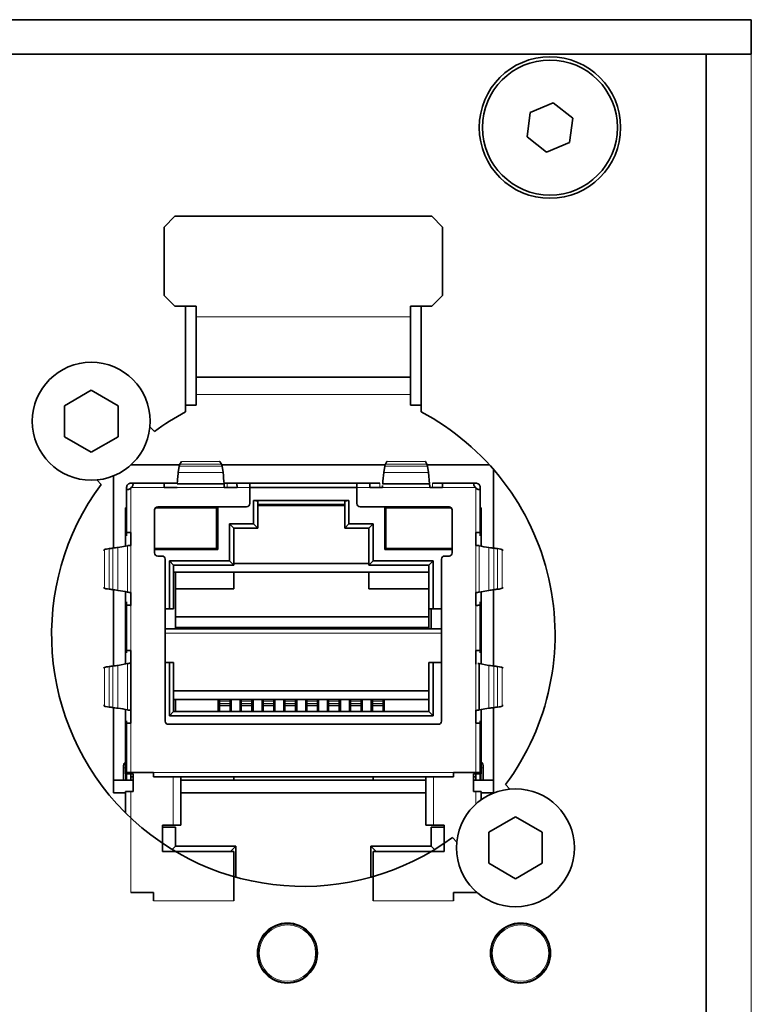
# Model space of a CAD drawing. Header units: millimetres. Extents: x 0 to 1118, y 0 to 864.
# Tile 81 of 91: x 928 to 939, y 285 to 300. Entities that reach past the tile are written whole.
import ezdxf

# ---------------------------------------------------------------- set-up
doc = ezdxf.new("R2010")
doc.units = ezdxf.units.MM

msp = doc.modelspace()

# ---------------------------------------------------------------- linework, layer by layer
at = {"color": 7, "linetype": 'Continuous', "lineweight": 35}
for p, q in [((938.888, 300.26), (846.888, 300.26)), ((938.888, 299.726), (938.888, 300.26)), ((938.888, 299.726), (846.888, 299.726)), ((938.188, 299.726), (938.188, 268.96)), ((935.805, 298.965), (935.449, 298.818)), ((936.11, 298.73), (935.805, 298.965)), ((935.449, 298.818), (935.399, 298.436)), ((936.06, 298.349), (936.11, 298.73)), ((935.399, 298.436), (935.704, 298.202)), ((935.704, 298.202), (936.06, 298.349)), ((929.918, 297.203), (929.752, 297.036)), ((933.918, 297.203), (929.918, 297.203)), ((934.085, 297.036), (933.918, 297.203)), ((929.752, 297.036), (929.752, 295.973)), ((934.085, 295.973), (934.085, 297.036)), ((929.752, 295.973), (929.918, 295.806)), ((933.918, 295.806), (934.085, 295.973)), ((929.918, 295.806), (930.252, 295.806)), ((930.085, 295.806), (930.085, 294.161)), ((930.252, 295.806), (930.252, 295.64)), ((933.585, 295.806), (933.918, 295.806)), ((933.585, 295.64), (933.585, 295.806)), ((933.752, 294.161), (933.752, 295.806)), ((930.252, 294.703), (930.252, 295.64)), ((933.585, 295.64), (933.585, 294.703)), ((930.252, 294.703), (933.585, 294.703)), ((930.252, 294.703), (930.252, 294.433)), ((933.585, 294.433), (933.585, 294.703)), ((928.618, 294.498), (928.202, 294.257)), ((929.035, 294.257), (928.618, 294.498)), ((930.252, 294.433), (930.252, 294.266)), ((933.585, 294.433), (933.585, 294.266)), ((930.252, 294.266), (930.085, 294.266)), ((933.752, 294.266), (933.585, 294.266)), ((928.202, 294.257), (928.202, 293.776)), ((929.035, 293.776), (929.035, 294.257)), ((929.6, 293.857), (929.531, 293.927)), ((928.202, 293.776), (928.618, 293.535)), ((928.618, 293.535), (929.035, 293.776)), ((929.997, 293.35), (930.02, 293.389)), ((930.02, 293.389), (930.024, 293.392)), ((930.616, 293.392), (930.62, 293.389)), ((930.62, 293.389), (930.642, 293.35)), ((933.195, 293.35), (933.217, 293.389)), ((933.217, 293.389), (933.221, 293.392)), ((933.814, 293.392), (933.817, 293.389)), ((933.817, 293.389), (933.84, 293.35)), ((929.992, 293.336), (929.233, 293.336)), ((929.971, 293.219), (929.986, 293.315)), ((933.19, 293.336), (930.647, 293.336)), ((930.653, 293.315), (930.668, 293.219)), ((933.169, 293.219), (933.184, 293.315)), ((934.815, 293.336), (933.845, 293.336)), ((933.851, 293.315), (933.866, 293.219)), ((933.866, 293.219), (933.882, 293.041)), ((934.875, 292.044), (934.875, 293.269)), ((928.704, 293.104), (928.773, 293.034)), ((928.962, 293.167), (928.962, 292.044)), ((929.268, 293.053), (929.235, 293.053)), ((929.268, 293.053), (929.268, 293.046)), ((929.268, 293.053), (929.757, 293.053)), ((929.908, 293.053), (929.757, 293.053)), ((929.953, 293.053), (929.908, 293.053)), ((929.955, 293.041), (930.685, 293.041)), ((930.731, 293.053), (930.684, 293.053)), ((930.882, 293.053), (930.731, 293.053)), ((930.882, 293.053), (931.085, 293.053)), ((931.085, 292.986), (931.085, 293.053)), ((932.752, 293.053), (931.085, 293.053)), ((932.752, 293.053), (932.752, 292.986)), ((932.752, 293.053), (932.955, 293.053)), ((933.106, 293.053), (932.955, 293.053)), ((933.152, 293.041), (933.882, 293.041)), ((934.08, 293.053), (933.929, 293.053)), ((934.08, 293.053), (934.568, 293.053)), ((934.568, 293.046), (934.568, 293.053)), ((934.602, 293.053), (934.568, 293.053)), ((929.168, 292.986), (929.168, 292.953)), ((929.168, 292.282), (929.168, 292.953)), ((929.175, 292.953), (929.168, 292.953)), ((929.235, 292.986), (929.235, 292.975)), ((929.235, 292.986), (929.247, 292.986)), ((929.753, 292.986), (929.953, 292.986)), ((929.753, 292.986), (929.757, 292.986)), ((929.758, 292.986), (929.757, 292.986)), ((930.686, 293.003), (930.686, 292.987)), ((930.686, 292.986), (930.886, 292.986)), ((930.686, 292.986), (930.881, 292.986)), ((930.882, 292.986), (930.881, 292.986)), ((931.085, 292.986), (931.085, 292.736)), ((932.752, 292.986), (931.085, 292.986)), ((932.752, 292.736), (932.752, 292.986)), ((932.951, 292.986), (933.151, 292.986)), ((932.951, 292.986), (932.955, 292.986)), ((932.956, 292.986), (932.951, 292.986)), ((932.956, 292.986), (932.955, 292.986)), ((932.956, 292.986), (933.151, 292.986)), ((933.151, 293.019), (933.151, 293.003)), ((933.884, 293.003), (933.884, 293.019)), ((933.884, 292.987), (933.884, 293.003)), ((933.884, 292.986), (934.084, 292.986)), ((933.884, 292.986), (934.079, 292.986)), ((934.079, 292.986), (934.08, 292.986)), ((934.602, 292.986), (934.59, 292.986)), ((934.602, 292.975), (934.602, 292.986)), ((934.668, 292.953), (934.662, 292.953)), ((934.668, 292.953), (934.668, 292.986)), ((934.668, 292.953), (934.668, 292.282)), ((932.628, 292.786), (931.142, 292.786)), ((931.142, 292.786), (931.142, 292.42)), ((931.142, 292.786), (931.208, 292.773)), ((931.208, 292.353), (931.208, 292.773)), ((932.628, 292.786), (932.562, 292.773)), ((932.562, 292.773), (932.562, 292.353)), ((932.628, 292.42), (932.628, 292.786)), ((929.152, 292.67), (929.152, 292.075)), ((929.152, 292.67), (929.168, 292.67)), ((929.602, 292.636), (929.602, 291.97)), ((930.568, 292.67), (929.615, 292.67)), ((931.035, 292.686), (929.652, 292.686)), ((930.568, 292.036), (930.568, 292.67)), ((930.585, 292.02), (930.585, 292.686)), ((931.208, 292.72), (932.562, 292.72)), ((934.185, 292.686), (932.802, 292.686)), ((933.185, 292.686), (933.185, 292.02)), ((934.222, 292.67), (933.202, 292.67)), ((933.202, 292.67), (933.202, 292.036)), ((934.235, 291.97), (934.235, 292.636)), ((934.668, 292.67), (934.685, 292.67)), ((934.685, 292.67), (934.685, 292.074)), ((929.168, 292.282), (929.168, 292.234)), ((929.235, 292.086), (929.235, 292.286)), ((929.235, 292.282), (929.235, 292.281)), ((929.235, 292.281), (929.235, 292.086)), ((931.142, 292.42), (930.768, 292.42)), ((930.768, 292.42), (930.768, 291.843)), ((930.835, 292.353), (930.768, 292.42)), ((930.835, 291.776), (930.835, 292.353)), ((930.835, 292.353), (931.208, 292.353)), ((931.142, 292.42), (931.208, 292.353)), ((932.628, 292.42), (932.562, 292.353)), ((932.562, 292.353), (932.935, 292.353)), ((933.002, 292.42), (932.628, 292.42)), ((933.002, 292.42), (932.935, 292.353)), ((932.935, 292.353), (932.935, 291.776)), ((933.002, 291.843), (933.002, 292.42)), ((934.602, 292.286), (934.602, 292.086)), ((934.602, 292.282), (934.602, 292.281)), ((934.602, 292.086), (934.602, 292.281)), ((934.668, 292.234), (934.668, 292.282)), ((929.034, 292.053), (929.181, 292.08)), ((929.235, 292.086), (929.235, 292.084)), ((929.602, 292.036), (930.568, 292.036)), ((930.585, 292.02), (929.602, 292.02)), ((933.185, 292.02), (934.235, 292.02)), ((933.202, 292.036), (934.235, 292.036)), ((934.606, 292.086), (934.605, 292.086)), ((929.652, 291.92), (929.718, 291.92)), ((929.768, 291.87), (929.768, 289.353)), ((930.768, 291.843), (929.833, 291.843)), ((929.833, 291.843), (929.833, 291.1)), ((929.9, 291.776), (929.833, 291.843)), ((930.768, 291.843), (930.835, 291.776)), ((933.002, 291.843), (932.935, 291.776)), ((933.937, 291.843), (933.002, 291.843)), ((933.937, 291.843), (933.87, 291.776)), ((933.937, 291.1), (933.937, 291.843)), ((934.068, 289.353), (934.068, 291.87)), ((934.118, 291.92), (934.185, 291.92)), ((929.9, 291.1), (929.9, 291.776)), ((929.9, 291.776), (930.835, 291.776)), ((929.9, 291.67), (933.87, 291.67)), ((929.928, 290.79), (929.928, 291.67)), ((930.835, 291.803), (932.935, 291.803)), ((930.835, 291.41), (930.835, 291.67)), ((933.87, 291.776), (932.935, 291.776)), ((932.935, 291.67), (932.935, 291.41)), ((933.87, 291.776), (933.87, 291.1)), ((928.962, 291.396), (928.962, 290.21)), ((929.152, 291.366), (929.152, 290.69)), ((930.835, 291.41), (929.928, 291.41)), ((933.87, 291.41), (932.935, 291.41)), ((934.803, 291.386), (934.656, 291.359)), ((934.685, 291.365), (934.685, 290.69)), ((934.875, 290.21), (934.875, 291.396)), ((929.168, 291.206), (929.168, 291.157)), ((929.231, 291.353), (929.231, 291.353)), ((929.235, 291.355), (929.235, 291.353)), ((929.235, 291.153), (929.235, 291.353)), ((929.235, 291.353), (929.235, 291.158)), ((934.602, 291.353), (934.602, 291.355)), ((934.602, 291.353), (934.602, 291.153)), ((934.602, 291.158), (934.602, 291.353)), ((934.606, 291.353), (934.606, 291.353)), ((934.668, 291.157), (934.668, 291.206)), ((929.168, 290.449), (929.168, 291.157)), ((929.235, 291.158), (929.235, 291.157)), ((929.833, 291.1), (929.768, 291.1)), ((929.833, 291.1), (929.9, 291.1)), ((933.87, 291.1), (933.937, 291.1)), ((933.87, 291.1), (933.87, 290.976)), ((933.908, 291.1), (933.908, 290.79)), ((934.068, 291.1), (933.937, 291.1)), ((934.602, 291.158), (934.602, 291.157)), ((934.668, 291.157), (934.668, 290.449)), ((933.87, 290.976), (929.928, 290.976)), ((933.87, 290.81), (933.87, 290.976)), ((929.768, 290.79), (934.068, 290.79)), ((933.87, 290.81), (929.928, 290.81)), ((933.87, 290.81), (933.87, 290.79)), ((929.152, 290.69), (929.152, 290.242)), ((929.152, 290.69), (929.168, 290.69)), ((934.668, 290.69), (934.685, 290.69)), ((934.685, 290.69), (934.685, 290.242)), ((929.168, 290.449), (929.168, 290.417)), ((929.235, 290.253), (929.235, 290.453)), ((929.235, 290.449), (929.235, 290.448)), ((929.235, 290.448), (929.235, 289.325)), ((934.602, 290.453), (934.602, 290.253)), ((934.602, 290.449), (934.602, 290.448)), ((934.602, 290.24), (934.602, 290.448)), ((934.668, 290.417), (934.668, 290.449)), ((929.034, 290.22), (929.181, 290.247)), ((929.235, 290.253), (929.235, 290.251)), ((929.768, 290.266), (929.833, 290.266)), ((929.833, 290.266), (929.833, 289.433)), ((929.9, 290.266), (929.833, 290.266)), ((929.9, 289.5), (929.9, 290.266)), ((933.87, 290.266), (933.87, 289.5)), ((933.937, 290.266), (933.87, 290.266)), ((933.937, 289.433), (933.937, 290.266)), ((933.937, 290.266), (934.068, 290.266)), ((934.656, 290.247), (934.656, 289.526)), ((934.656, 290.247), (934.803, 290.22)), ((929.9, 289.823), (933.87, 289.823)), ((929.9, 289.69), (933.87, 289.69)), ((929.928, 289.5), (929.928, 289.69)), ((930.595, 289.69), (930.595, 289.5)), ((930.612, 289.69), (930.612, 289.662)), ((930.778, 289.69), (930.778, 289.662)), ((930.795, 289.5), (930.795, 289.69)), ((930.935, 289.69), (930.935, 289.5)), ((930.952, 289.69), (930.952, 289.662)), ((931.118, 289.69), (931.118, 289.662)), ((931.135, 289.5), (931.135, 289.69)), ((931.275, 289.69), (931.275, 289.5)), ((931.292, 289.69), (931.292, 289.662)), ((931.458, 289.69), (931.458, 289.662)), ((931.475, 289.5), (931.475, 289.69)), ((931.615, 289.5), (931.615, 289.69)), ((931.632, 289.69), (931.632, 289.662)), ((931.798, 289.69), (931.798, 289.662)), ((931.815, 289.69), (931.815, 289.5)), ((931.955, 289.69), (931.955, 289.5)), ((931.972, 289.69), (931.972, 289.662)), ((932.138, 289.69), (932.138, 289.662)), ((932.155, 289.5), (932.155, 289.69)), ((932.295, 289.69), (932.295, 289.5)), ((932.312, 289.69), (932.312, 289.662)), ((932.478, 289.69), (932.478, 289.662)), ((932.495, 289.5), (932.495, 289.69)), ((932.635, 289.69), (932.635, 289.5)), ((932.652, 289.69), (932.652, 289.662)), ((932.818, 289.69), (932.818, 289.662)), ((932.835, 289.5), (932.835, 289.69)), ((932.975, 289.5), (932.975, 289.69)), ((932.992, 289.69), (932.992, 289.662)), ((933.158, 289.69), (933.158, 289.662)), ((933.175, 289.69), (933.175, 289.5)), ((928.962, 289.563), (928.962, 288.236)), ((929.152, 289.533), (929.152, 288.533)), ((929.231, 289.52), (929.231, 289.52)), ((929.235, 289.522), (929.235, 289.52)), ((929.235, 289.32), (929.235, 289.52)), ((930.612, 289.662), (930.612, 289.626)), ((930.612, 289.626), (930.612, 289.595)), ((930.612, 289.595), (930.778, 289.595)), ((930.612, 289.595), (930.612, 289.5)), ((930.778, 289.626), (930.778, 289.662)), ((930.778, 289.595), (930.778, 289.626)), ((930.778, 289.5), (930.778, 289.595)), ((930.952, 289.662), (930.952, 289.626)), ((930.952, 289.626), (930.952, 289.595)), ((930.952, 289.595), (931.118, 289.595)), ((930.952, 289.595), (930.952, 289.5)), ((931.118, 289.626), (931.118, 289.662)), ((931.118, 289.595), (931.118, 289.626)), ((931.118, 289.5), (931.118, 289.595)), ((931.292, 289.662), (931.292, 289.626)), ((931.292, 289.626), (931.292, 289.595)), ((931.292, 289.595), (931.458, 289.595)), ((931.292, 289.595), (931.292, 289.5)), ((931.458, 289.626), (931.458, 289.662)), ((931.458, 289.595), (931.458, 289.626)), ((931.458, 289.5), (931.458, 289.595)), ((931.632, 289.662), (931.632, 289.626)), ((931.632, 289.626), (931.632, 289.595)), ((931.632, 289.595), (931.798, 289.595)), ((931.632, 289.595), (931.632, 289.5)), ((931.798, 289.626), (931.798, 289.662)), ((931.798, 289.595), (931.798, 289.626)), ((931.798, 289.5), (931.798, 289.595)), ((931.972, 289.662), (931.972, 289.626)), ((931.972, 289.626), (931.972, 289.595)), ((931.972, 289.595), (932.138, 289.595)), ((931.972, 289.595), (931.972, 289.5)), ((932.138, 289.626), (932.138, 289.662)), ((932.138, 289.595), (932.138, 289.626)), ((932.138, 289.5), (932.138, 289.595)), ((932.312, 289.662), (932.312, 289.626)), ((932.312, 289.626), (932.312, 289.595)), ((932.312, 289.595), (932.478, 289.595)), ((932.312, 289.595), (932.312, 289.5)), ((932.478, 289.626), (932.478, 289.662)), ((932.478, 289.595), (932.478, 289.626)), ((932.478, 289.5), (932.478, 289.595)), ((932.652, 289.662), (932.652, 289.626)), ((932.652, 289.626), (932.652, 289.595)), ((932.652, 289.595), (932.818, 289.595)), ((932.652, 289.595), (932.652, 289.5)), ((932.818, 289.626), (932.818, 289.662)), ((932.818, 289.595), (932.818, 289.626)), ((932.818, 289.5), (932.818, 289.595)), ((932.992, 289.662), (932.992, 289.626)), ((932.992, 289.626), (932.992, 289.595)), ((932.992, 289.595), (933.158, 289.595)), ((932.992, 289.595), (932.992, 289.5)), ((933.158, 289.626), (933.158, 289.662)), ((933.158, 289.595), (933.158, 289.626)), ((933.158, 289.5), (933.158, 289.595)), ((934.602, 289.52), (934.602, 289.522)), ((934.602, 289.52), (934.602, 289.32)), ((934.602, 289.325), (934.602, 289.52)), ((934.606, 289.52), (934.606, 289.52)), ((934.803, 289.553), (934.656, 289.526)), ((934.685, 289.531), (934.685, 288.533)), ((934.875, 288.236), (934.875, 289.563)), ((929.833, 289.433), (929.9, 289.5)), ((929.833, 289.433), (933.937, 289.433)), ((933.87, 289.5), (929.9, 289.5)), ((933.937, 289.433), (933.87, 289.5)), ((929.168, 289.356), (929.168, 289.324)), ((929.168, 288.553), (929.168, 289.324)), ((929.235, 289.324), (929.235, 289.325)), ((929.818, 289.303), (934.018, 289.303)), ((934.602, 289.325), (934.602, 289.324)), ((934.668, 289.324), (934.668, 289.356)), ((934.668, 289.324), (934.668, 288.553)), ((929.118, 288.644), (929.118, 288.626)), ((929.118, 288.436), (929.118, 288.626)), ((934.718, 288.626), (934.718, 288.644)), ((934.718, 288.626), (934.718, 288.436)), ((929.152, 288.533), (929.235, 288.533)), ((929.168, 288.553), (929.235, 288.553)), ((929.168, 288.533), (929.168, 288.436)), ((929.585, 288.553), (929.235, 288.553)), ((929.235, 288.533), (929.268, 288.533)), ((929.235, 288.436), (929.235, 288.533)), ((929.268, 288.486), (929.235, 288.486)), ((929.268, 288.256), (929.268, 288.533)), ((929.585, 288.553), (929.585, 288.486)), ((934.252, 288.486), (929.585, 288.486)), ((930.012, 287.736), (930.012, 288.486)), ((930.835, 288.486), (930.835, 288.436)), ((933.002, 288.486), (933.002, 288.436)), ((933.825, 288.486), (933.825, 287.736)), ((934.602, 288.553), (934.252, 288.553)), ((934.252, 288.486), (934.252, 288.553)), ((934.568, 288.533), (934.602, 288.533)), ((934.568, 288.256), (934.568, 288.533)), ((934.602, 288.486), (934.568, 288.486)), ((934.602, 288.553), (934.668, 288.553)), ((934.602, 288.533), (934.685, 288.533)), ((934.602, 288.533), (934.602, 288.436)), ((934.668, 288.436), (934.668, 288.533)), ((928.962, 288.436), (929.268, 288.436)), ((930.012, 288.436), (930.835, 288.436)), ((930.835, 288.436), (933.002, 288.436)), ((933.002, 288.436), (933.825, 288.436)), ((934.568, 288.436), (934.875, 288.436)), ((935.133, 288.296), (935.064, 288.366)), ((928.962, 288.236), (929.152, 288.236)), ((929.152, 288.256), (929.235, 288.256)), ((929.152, 288.256), (929.152, 287.927)), ((929.235, 288.256), (929.268, 288.256)), ((930.012, 288.236), (933.825, 288.236)), ((934.568, 288.256), (934.602, 288.256)), ((934.602, 288.256), (934.685, 288.256)), ((934.685, 288.256), (934.685, 288.129)), ((934.685, 288.236), (934.875, 288.236)), ((935.218, 287.864), (934.802, 287.624)), ((935.635, 287.624), (935.218, 287.864)), ((929.895, 287.736), (929.728, 287.736)), ((929.728, 287.323), (929.728, 287.736)), ((929.728, 287.703), (929.928, 287.703)), ((930.012, 287.736), (929.895, 287.736)), ((929.928, 287.406), (929.928, 287.703)), ((933.942, 287.736), (933.825, 287.736)), ((933.908, 287.703), (934.108, 287.703)), ((933.908, 287.703), (933.908, 287.406)), ((934.108, 287.736), (933.942, 287.736)), ((934.108, 287.736), (934.108, 287.323)), ((934.237, 287.543), (934.306, 287.473)), ((934.802, 287.624), (934.802, 287.143)), ((935.635, 287.143), (935.635, 287.624)), ((929.878, 287.356), (929.928, 287.406)), ((930.868, 287.406), (929.928, 287.406)), ((930.785, 287.323), (930.868, 287.406)), ((930.868, 287.406), (930.868, 286.927)), ((933.052, 287.323), (932.968, 287.406)), ((932.968, 286.927), (932.968, 287.406)), ((933.908, 287.406), (932.968, 287.406)), ((933.908, 287.406), (933.959, 287.356)), ((930.835, 287.323), (929.728, 287.323)), ((930.835, 286.556), (930.835, 287.323)), ((933.002, 286.556), (933.002, 287.323)), ((934.108, 287.323), (933.002, 287.323)), ((934.802, 287.143), (935.218, 286.902)), ((935.218, 286.902), (935.635, 287.143)), ((929.585, 286.69), (929.235, 286.69)), ((929.585, 286.69), (929.585, 286.556)), ((934.602, 286.69), (934.252, 286.69)), ((934.252, 286.69), (934.252, 286.556)), ((934.602, 286.69), (934.619, 286.69))]:
    msp.add_line(p, q, dxfattribs=at)
at = {"color": 7, "linetype": 'Continuous', "lineweight": 18}
for p, q in [((938.888, 299.726), (938.888, 268.96)), ((933.585, 295.64), (930.252, 295.64)), ((930.252, 294.433), (933.585, 294.433)), ((930.642, 293.35), (929.997, 293.35)), ((930.02, 293.389), (930.62, 293.389)), ((933.84, 293.35), (933.195, 293.35)), ((933.217, 293.389), (933.817, 293.389)), ((930.668, 293.219), (929.971, 293.219)), ((929.986, 293.315), (930.653, 293.315)), ((933.866, 293.219), (933.169, 293.219)), ((933.184, 293.315), (933.851, 293.315)), ((930.731, 293.053), (930.731, 292.986)), ((933.106, 292.986), (933.106, 293.053)), ((933.929, 293.053), (933.929, 292.986)), ((929.235, 292.975), (929.235, 292.286)), ((929.753, 292.986), (929.247, 292.986)), ((930.686, 292.986), (929.953, 292.986)), ((931.085, 292.986), (930.886, 292.986)), ((932.951, 292.986), (932.752, 292.986)), ((933.884, 292.986), (933.151, 292.986)), ((934.59, 292.986), (934.084, 292.986)), ((934.602, 292.286), (934.602, 292.975)), ((931.208, 292.703), (932.562, 292.703)), ((928.826, 291.42), (928.826, 292.02)), ((928.896, 292.035), (928.896, 291.405)), ((928.955, 291.397), (928.955, 292.043)), ((929.034, 292.053), (929.034, 291.386)), ((929.181, 291.359), (929.181, 292.08)), ((929.235, 292.086), (929.235, 291.353)), ((934.602, 291.353), (934.602, 292.086)), ((934.656, 292.08), (934.656, 291.359)), ((934.803, 291.386), (934.803, 292.053)), ((934.882, 292.043), (934.882, 291.397)), ((934.941, 291.405), (934.941, 292.035)), ((935.011, 292.02), (935.011, 291.42)), ((929.235, 291.153), (929.235, 290.453)), ((934.602, 290.453), (934.602, 291.153)), ((929.768, 290.723), (934.068, 290.723)), ((928.826, 289.586), (928.826, 290.186)), ((928.896, 290.202), (928.896, 289.571)), ((928.955, 289.563), (928.955, 290.21)), ((929.034, 290.22), (929.034, 289.553)), ((929.181, 289.526), (929.181, 290.247)), ((929.235, 290.253), (929.235, 289.52)), ((934.602, 289.52), (934.602, 290.253)), ((934.803, 289.553), (934.803, 290.22)), ((934.882, 290.21), (934.882, 289.563)), ((934.941, 289.571), (934.941, 290.202)), ((935.011, 290.186), (935.011, 289.586)), ((930.612, 289.662), (930.778, 289.662)), ((930.778, 289.626), (930.612, 289.626)), ((930.952, 289.662), (931.118, 289.662)), ((931.118, 289.626), (930.952, 289.626)), ((931.292, 289.662), (931.458, 289.662)), ((931.458, 289.626), (931.292, 289.626)), ((931.632, 289.662), (931.798, 289.662)), ((931.798, 289.626), (931.632, 289.626)), ((931.972, 289.662), (932.138, 289.662)), ((932.138, 289.626), (931.972, 289.626)), ((932.312, 289.662), (932.478, 289.662)), ((932.478, 289.626), (932.312, 289.626)), ((932.652, 289.662), (932.818, 289.662)), ((932.818, 289.626), (932.652, 289.626)), ((932.992, 289.662), (933.158, 289.662)), ((933.158, 289.626), (932.992, 289.626)), ((929.235, 289.32), (929.235, 288.553)), ((934.602, 288.553), (934.602, 289.32)), ((929.152, 288.626), (929.152, 288.436)), ((934.685, 288.436), (934.685, 288.626)), ((929.235, 288.553), (929.235, 288.533)), ((929.585, 288.553), (934.252, 288.553)), ((929.895, 288.486), (929.895, 287.736)), ((933.942, 288.486), (933.942, 287.736)), ((934.602, 288.553), (934.602, 288.533)), ((929.235, 288.256), (929.235, 286.69)), ((934.602, 288.256), (934.602, 288.061)), ((934.602, 286.705), (934.602, 286.69)), ((929.585, 286.556), (930.835, 286.556)), ((933.002, 286.556), (934.252, 286.556)), ((931.463, 286.158), (931.458, 286.162)), ((931.488, 286.176), (931.488, 286.176)), ((935.09, 286.158), (935.086, 286.162)), ((935.116, 286.176), (935.116, 286.176)), ((931.388, 286.118), (931.388, 286.118)), ((931.415, 286.137), (931.417, 286.131)), ((935.016, 286.118), (935.016, 286.118)), ((935.043, 286.137), (935.045, 286.131)), ((932.136, 285.771), (932.13, 285.773)), ((932.13, 285.72), (932.136, 285.721)), ((932.133, 285.804), (932.133, 285.804)), ((935.763, 285.771), (935.758, 285.773)), ((935.758, 285.72), (935.763, 285.721)), ((935.76, 285.804), (935.761, 285.804)), ((932.133, 285.688), (932.133, 285.688)), ((935.76, 285.688), (935.761, 285.688)), ((931.388, 285.374), (931.388, 285.374)), ((931.417, 285.361), (931.415, 285.355)), ((931.458, 285.33), (931.463, 285.335)), ((931.488, 285.316), (931.488, 285.316)), ((935.016, 285.374), (935.016, 285.374)), ((935.045, 285.361), (935.043, 285.355)), ((935.086, 285.33), (935.09, 285.335)), ((935.116, 285.316), (935.116, 285.316))]:
    msp.add_line(p, q, dxfattribs=at)
at = {"color": 7, "linetype": 'Continuous', "lineweight": 35, "flags": 128}
for points in [[(928.811, 292.01), (928.815, 292.013), (928.826, 292.02)], [(935.011, 292.02), (935.022, 292.013), (935.026, 292.01)], [(928.826, 291.42), (928.815, 291.427), (928.811, 291.43)], [(935.026, 291.43), (935.022, 291.427), (935.011, 291.42)], [(928.811, 290.176), (928.815, 290.179), (928.826, 290.186)], [(935.011, 290.186), (935.022, 290.179), (935.026, 290.176)], [(928.826, 289.586), (928.815, 289.594), (928.811, 289.597)], [(935.026, 289.597), (935.022, 289.594), (935.011, 289.586)]]:
    msp.add_lwpolyline(points, dxfattribs=at)
at = {"color": 7, "linetype": 'Continuous', "lineweight": 18, "flags": 128}
for points in [[(929.152, 288.626), (929.144, 288.626), (929.138, 288.626), (929.132, 288.626), (929.127, 288.626), (929.123, 288.626), (929.121, 288.626), (929.119, 288.626), (929.118, 288.626)], [(934.718, 288.626), (934.718, 288.626), (934.716, 288.626), (934.714, 288.626), (934.71, 288.626), (934.705, 288.626), (934.699, 288.626), (934.693, 288.626), (934.685, 288.626)], [(931.488, 286.176), (931.486, 286.175), (931.486, 286.175)], [(935.116, 286.176), (935.114, 286.175), (935.113, 286.175)], [(931.391, 286.12), (931.39, 286.12), (931.388, 286.118)], [(935.018, 286.12), (935.018, 286.12), (935.016, 286.118)], [(932.133, 285.804), (932.133, 285.802), (932.133, 285.801)], [(935.76, 285.804), (935.761, 285.802), (935.761, 285.801)], [(932.133, 285.688), (932.133, 285.691), (932.133, 285.691)], [(935.76, 285.688), (935.761, 285.691), (935.761, 285.691)], [(931.391, 285.372), (931.39, 285.373), (931.388, 285.374)], [(931.486, 285.317), (931.486, 285.317), (931.488, 285.316)], [(935.018, 285.372), (935.018, 285.373), (935.016, 285.374)], [(935.113, 285.317), (935.114, 285.317), (935.116, 285.316)]]:
    msp.add_lwpolyline(points, dxfattribs=at)
at = {"color": 7, "linetype": 'Continuous', "lineweight": 35}
for centre, radius in [((935.755, 298.583), 1.1), ((935.755, 298.583), 1.05), ((928.618, 294.016), 0.917), ((935.218, 287.383), 0.917), ((931.67, 285.746), 0.467), ((935.297, 285.746), 0.467)]:
    msp.add_circle(centre, radius, dxfattribs=at)
at = {"color": 7, "linetype": 'Continuous', "lineweight": 18}
for centre, radius in [((931.67, 285.746), 0.455), ((931.67, 285.746), 0.439), ((935.297, 285.746), 0.455), ((935.297, 285.746), 0.439)]:
    msp.add_circle(centre, radius, dxfattribs=at)
at = {"color": 7, "linetype": 'Continuous', "lineweight": 35}
for centre, radius, start, end in [((931.918, 290.7), 3.917, 117.9101, 126.2904), ((931.918, 290.7), 3.917, 323.421, 62.0899), ((930.391, 293.21), 0.419, 160.4688, 165.4219), ((930.248, 293.21), 0.419, 14.5781, 19.5312), ((933.589, 293.21), 0.419, 160.4688, 165.4219), ((933.446, 293.21), 0.419, 14.5781, 19.5312), ((925.713, 292.672), 4.986, 4.2414, 6.2962), ((938.126, 292.672), 4.987, 173.704, 175.7583), ((931.918, 290.7), 3.917, 143.421, 306.2904), ((929.175, 293.046), 0.0933, 310.0042, 319.9783), ((934.662, 293.046), 0.0933, 220.0227, 229.9965), ((931.035, 292.736), 0.05, 270, 0), ((932.802, 292.736), 0.05, 180, 270), ((929.652, 292.636), 0.05, 90, 180), ((934.185, 292.636), 0.05, 0, 90), ((928.497, 295.299), 3.288, 276.9739, 278.0168), ((929.652, 291.97), 0.05, 180, 270), ((934.185, 291.97), 0.05, 270, 0), ((934.985, 293.455), 1.413, 256.5086, 262.5933), ((935.34, 295.299), 3.288, 261.9832, 263.0261), ((929.718, 291.87), 0.05, 0, 90), ((934.118, 291.87), 0.05, 90, 180), ((928.497, 288.141), 3.288, 81.9832, 83.0261), ((928.852, 289.985), 1.413, 76.5087, 82.5933), ((935.34, 288.141), 3.288, 96.9739, 98.0168), ((928.497, 293.465), 3.288, 276.9739, 278.0168), ((935.34, 293.465), 3.288, 261.9832, 263.0261), ((928.497, 286.308), 3.288, 81.9832, 83.0261), ((928.852, 288.152), 1.413, 76.5087, 82.5933), ((935.34, 286.308), 3.288, 96.9739, 98.0168), ((929.818, 289.353), 0.05, 180, 270), ((934.018, 289.353), 0.05, 270, 0), ((934.618, 288.644), 0.1, 359.9996, 48.1883), ((931.67, 285.746), 0.466, 247.117, 352.883), ((935.297, 285.746), 0.466, 247.117, 352.883)]:
    msp.add_arc(centre, radius, start, end, dxfattribs=at)
at = {"color": 7, "linetype": 'Continuous', "lineweight": 18}
for centre, radius, start, end in [((931.459, 286.156), 0.00381, 349.1482, 27.9054), ((931.48, 286.183), 0.0167, 237.9445, 293.448), ((931.67, 285.746), 0.466, 7.117, 112.883), ((935.087, 286.156), 0.00381, 349.1482, 27.9054), ((935.108, 286.183), 0.0167, 237.9451, 293.448), ((935.297, 285.746), 0.466, 7.117, 112.883), ((931.67, 285.746), 0.466, 127.117, 232.883), ((930.848, 284.623), 1.59, 69.8274, 70.135), ((931.386, 286.129), 0.0167, 306.5519, 2.0551), ((931.42, 286.133), 0.00381, 212.0946, 250.8518), ((935.297, 285.746), 0.466, 127.117, 232.883), ((934.476, 284.623), 1.59, 69.8274, 70.135), ((935.014, 286.129), 0.0167, 306.5519, 2.0514), ((935.048, 286.133), 0.00381, 212.0946, 250.8518), ((931.108, 287.02), 1.59, 309.8274, 310.135), ((932.143, 285.8), 0.0167, 186.552, 242.055), ((932.143, 285.692), 0.0167, 117.9451, 173.448), ((932.13, 285.769), 0.00381, 92.0946, 130.8518), ((932.13, 285.724), 0.00381, 229.1482, 267.9054), ((934.735, 287.02), 1.59, 309.8274, 310.135), ((935.77, 285.8), 0.0167, 186.552, 242.0549), ((935.77, 285.692), 0.0167, 117.9451, 173.448), ((935.758, 285.769), 0.00381, 92.0946, 130.8518), ((935.758, 285.724), 0.00381, 229.1482, 267.9054), ((930.846, 286.876), 1.596, 289.8656, 290.172), ((931.386, 285.364), 0.0167, 357.9441, 53.4481), ((931.42, 285.359), 0.00381, 109.1482, 147.9054), ((931.459, 285.336), 0.00381, 332.0946, 10.8518), ((931.48, 285.31), 0.0167, 66.5519, 122.0556), ((934.474, 286.876), 1.596, 289.8656, 290.172), ((935.014, 285.364), 0.0167, 357.946, 53.4481), ((935.048, 285.359), 0.00381, 109.1482, 147.9054), ((935.087, 285.336), 0.00381, 332.0946, 10.8518), ((935.108, 285.31), 0.0167, 66.5519, 122.0531)]:
    msp.add_arc(centre, radius, start, end, dxfattribs=at)
for centre, major_axis, start_param, end_param in [((931.67, 285.745), (-0.231, 0.4), 6.225992, 6.340379), ((935.298, 285.745), (-0.231, 0.4), 6.225992, 6.340379), ((931.669, 285.746), (0.462, 0), 6.225992, 6.340379), ((935.297, 285.746), (0.462, 0), 6.225992, 6.340379), ((931.67, 285.747), (0.231, 0.4), 3.084399, 3.198786), ((935.298, 285.747), (0.231, 0.4), 3.084399, 3.198786)]:
    msp.add_ellipse(centre, major_axis=major_axis, ratio=0.999578, start_param=start_param, end_param=end_param, dxfattribs=at)
at = {"color": 7, "linetype": 'Continuous', "lineweight": 35}
for points, knots in [([(929.971, 293.219), (929.967, 293.186), (929.961, 293.126), (929.957, 293.067), (929.955, 293.041)], [0, 0, 0, 0, 0.56, 1, 1, 1, 1]), ([(929.235, 293.053), (929.23, 293.053), (929.221, 293.052), (929.208, 293.048), (929.196, 293.041), (929.182, 293.029), (929.171, 293.01), (929.169, 292.995), (929.168, 292.986)], [0, 0, 0, 0, 0.110445, 0.221594, 0.342024, 0.478577, 0.726801, 1, 1, 1, 1]), ([(929.247, 292.986), (929.251, 292.992), (929.259, 293.003), (929.266, 293.021), (929.268, 293.037), (929.268, 293.043), (929.268, 293.046)], [0, 0, 0, 0, 0.268526, 0.514158, 0.755884, 1, 1, 1, 1]), ([(929.757, 293.053), (929.756, 293.052), (929.755, 293.05), (929.754, 293.035), (929.753, 293.016), (929.753, 293), (929.753, 292.991), (929.753, 292.986)], [0, 0, 0, 0, 0.2501038, 0.4999277, 0.7494942, 0.8733752, 1, 1, 1, 1]), ([(930.886, 292.986), (930.886, 292.995), (930.886, 293.013), (930.885, 293.035), (930.884, 293.047), (930.883, 293.052), (930.882, 293.053), (930.882, 293.053)], [0, 0, 0, 0, 0.249242, 0.498783, 0.748583, 0.872915, 1, 1, 1, 1]), ([(932.955, 293.053), (932.954, 293.052), (932.953, 293.05), (932.952, 293.035), (932.951, 293.016), (932.951, 293), (932.951, 292.991), (932.951, 292.986)], [0, 0, 0, 0, 0.250097, 0.499914, 0.749473, 0.873365, 1, 1, 1, 1]), ([(934.084, 292.986), (934.084, 292.995), (934.084, 293.013), (934.083, 293.035), (934.082, 293.047), (934.081, 293.052), (934.08, 293.053), (934.08, 293.053)], [0, 0, 0, 0, 0.249219, 0.498768, 0.748575, 0.872911, 1, 1, 1, 1]), ([(934.568, 293.046), (934.569, 293.043), (934.569, 293.036), (934.572, 293.021), (934.578, 293.003), (934.586, 292.992), (934.59, 292.986)], [0, 0, 0, 0, 0.249293, 0.496539, 0.736906, 1, 1, 1, 1]), ([(934.668, 292.986), (934.668, 292.995), (934.666, 293.01), (934.655, 293.029), (934.641, 293.041), (934.629, 293.048), (934.616, 293.052), (934.607, 293.053), (934.602, 293.053)], [0, 0, 0, 0, 0.271649, 0.521176, 0.657151, 0.777326, 0.888713, 1, 1, 1, 1]), ([(929.175, 292.953), (929.179, 292.953), (929.185, 292.953), (929.201, 292.956), (929.219, 292.963), (929.23, 292.971), (929.235, 292.975)], [0, 0, 0, 0, 0.249335, 0.496591, 0.736952, 1, 1, 1, 1]), ([(933.151, 293.019), (933.151, 293.016), (933.151, 293.012), (933.151, 293.005), (933.151, 292.997), (933.151, 292.991), (933.151, 292.986)], [0, 0, 0, 0, 0.237493, 0.474987, 0.593529, 1, 1, 1, 1]), ([(933.151, 293.003), (933.151, 293.003), (933.151, 293.002), (933.151, 293.002), (933.151, 293.002), (933.151, 293.002), (933.151, 292.999), (933.151, 292.997), (933.151, 292.993), (933.151, 292.991), (933.151, 292.99), (933.151, 292.989), (933.151, 292.988), (933.151, 292.987), (933.151, 292.987), (933.151, 292.987), (933.151, 292.987), (933.151, 292.987), (933.151, 292.987), (933.151, 292.987), (933.151, 292.987), (933.151, 292.987), (933.151, 292.987), (933.151, 292.987), (933.151, 292.987), (933.151, 292.987), (933.151, 292.987), (933.151, 292.987), (933.151, 292.987), (933.151, 292.987), (933.151, 292.987), (933.151, 292.987), (933.151, 292.987), (933.151, 292.987), (933.151, 292.987), (933.151, 292.987), (933.151, 292.987), (933.151, 292.987), (933.151, 292.987), (933.151, 292.987), (933.151, 292.987), (933.151, 292.987)], [0, 0, 0, 0, 0.061308, 0.078249, 0.083307, 0.086093, 0.090201, 0.509127, 0.574008, 0.688505, 0.728997, 0.805354, 0.873619, 0.911077, 0.930371, 0.940123, 0.945023, 0.947479, 0.948709, 0.948972, 0.949216, 0.949472, 0.949767, 0.950531, 0.958206, 0.966958, 0.970821, 0.97235, 0.972996, 0.973573, 0.974093, 0.974592, 0.975122, 0.975718, 0.978909, 0.987813, 0.995964, 0.998562, 0.999404, 0.999726, 1, 1, 1, 1]), ([(934.602, 292.975), (934.608, 292.971), (934.619, 292.963), (934.637, 292.956), (934.652, 292.953), (934.659, 292.953), (934.662, 292.953)], [0, 0, 0, 0, 0.268522, 0.514179, 0.755882, 1, 1, 1, 1]), ([(929.235, 292.286), (929.226, 292.286), (929.209, 292.286), (929.187, 292.285), (929.175, 292.284), (929.169, 292.283), (929.169, 292.283), (929.168, 292.282)], [0, 0, 0, 0, 0.249279, 0.498809, 0.748597, 0.872925, 1, 1, 1, 1]), ([(934.668, 292.282), (934.667, 292.283), (934.665, 292.284), (934.65, 292.285), (934.632, 292.286), (934.615, 292.286), (934.606, 292.286), (934.602, 292.286)], [0, 0, 0, 0, 0.250093, 0.499905, 0.749461, 0.873373, 1, 1, 1, 1]), ([(928.826, 292.02), (928.834, 292.023), (928.848, 292.029), (928.881, 292.033), (928.896, 292.035)], [0, 0, 0, 0, 0.559277, 1, 1, 1, 1]), ([(928.955, 292.043), (928.968, 292.045), (928.99, 292.048), (929.02, 292.051), (929.034, 292.053)], [0, 0, 0, 0, 0.5609151, 1, 1, 1, 1]), ([(929.203, 292.084), (929.209, 292.085), (929.219, 292.086), (929.23, 292.086), (929.235, 292.086)], [0, 0, 0, 0, 0.5641536, 1, 1, 1, 1]), ([(934.602, 292.087), (934.602, 292.086), (934.602, 292.086), (934.602, 292.085), (934.602, 292.085), (934.602, 292.084), (934.602, 292.084)], [0, 0, 0, 0, 0.31384, 0.5735, 0.794201, 1, 1, 1, 1]), ([(934.602, 292.086), (934.608, 292.086), (934.619, 292.086), (934.629, 292.085), (934.634, 292.084)], [0, 0, 0, 0, 0.553241, 1, 1, 1, 1]), ([(934.803, 292.053), (934.82, 292.051), (934.85, 292.047), (934.872, 292.044), (934.882, 292.043)], [0, 0, 0, 0, 0.558983, 1, 1, 1, 1]), ([(934.941, 292.035), (934.959, 292.033), (934.992, 292.028), (935.005, 292.022), (935.011, 292.02)], [0, 0, 0, 0, 0.560756, 1, 1, 1, 1]), ([(928.896, 291.405), (928.878, 291.407), (928.845, 291.411), (928.832, 291.417), (928.826, 291.42)], [0, 0, 0, 0, 0.560756, 1, 1, 1, 1]), ([(929.034, 291.386), (929.017, 291.389), (928.987, 291.392), (928.965, 291.395), (928.955, 291.397)], [0, 0, 0, 0, 0.558983, 1, 1, 1, 1]), ([(934.882, 291.397), (934.869, 291.395), (934.847, 291.392), (934.817, 291.388), (934.803, 291.386)], [0, 0, 0, 0, 0.560915, 1, 1, 1, 1]), ([(935.011, 291.42), (935.003, 291.417), (934.989, 291.411), (934.956, 291.406), (934.941, 291.405)], [0, 0, 0, 0, 0.559277, 1, 1, 1, 1]), ([(929.203, 291.355), (929.209, 291.355), (929.219, 291.354), (929.23, 291.353), (929.235, 291.353)], [0, 0, 0, 0, 0.534857, 1, 1, 1, 1]), ([(934.602, 291.353), (934.608, 291.354), (934.62, 291.354), (934.629, 291.355), (934.634, 291.355)], [0, 0, 0, 0, 0.583648, 1, 1, 1, 1]), ([(929.168, 291.157), (929.17, 291.157), (929.172, 291.156), (929.187, 291.154), (929.205, 291.154), (929.222, 291.153), (929.231, 291.153), (929.235, 291.153)], [0, 0, 0, 0, 0.250094, 0.499908, 0.749465, 0.873374, 1, 1, 1, 1]), ([(934.602, 291.153), (934.611, 291.153), (934.628, 291.153), (934.65, 291.154), (934.662, 291.155), (934.668, 291.156), (934.668, 291.157), (934.668, 291.157)], [0, 0, 0, 0, 0.249278, 0.498809, 0.748597, 0.872925, 1, 1, 1, 1]), ([(929.235, 290.453), (929.226, 290.453), (929.209, 290.453), (929.187, 290.452), (929.175, 290.451), (929.169, 290.45), (929.169, 290.449), (929.168, 290.449)], [0, 0, 0, 0, 0.249278, 0.498809, 0.748597, 0.872925, 1, 1, 1, 1]), ([(934.668, 290.449), (934.667, 290.45), (934.665, 290.451), (934.65, 290.452), (934.632, 290.453), (934.615, 290.453), (934.606, 290.453), (934.602, 290.453)], [0, 0, 0, 0, 0.250094, 0.499908, 0.749465, 0.873374, 1, 1, 1, 1]), ([(928.826, 290.186), (928.834, 290.19), (928.848, 290.196), (928.881, 290.2), (928.896, 290.202)], [0, 0, 0, 0, 0.559277, 1, 1, 1, 1]), ([(928.955, 290.21), (928.968, 290.211), (928.99, 290.214), (929.02, 290.218), (929.034, 290.22)], [0, 0, 0, 0, 0.5609151, 1, 1, 1, 1]), ([(929.203, 290.251), (929.209, 290.252), (929.219, 290.252), (929.23, 290.253), (929.235, 290.253)], [0, 0, 0, 0, 0.564162, 1, 1, 1, 1]), ([(934.803, 290.22), (934.82, 290.218), (934.85, 290.214), (934.872, 290.211), (934.882, 290.21)], [0, 0, 0, 0, 0.558983, 1, 1, 1, 1]), ([(934.941, 290.202), (934.959, 290.199), (934.992, 290.195), (935.005, 290.189), (935.011, 290.186)], [0, 0, 0, 0, 0.560756, 1, 1, 1, 1]), ([(928.896, 289.571), (928.878, 289.574), (928.845, 289.578), (928.832, 289.584), (928.826, 289.586)], [0, 0, 0, 0, 0.560756, 1, 1, 1, 1]), ([(929.034, 289.553), (929.017, 289.555), (928.987, 289.559), (928.965, 289.562), (928.955, 289.563)], [0, 0, 0, 0, 0.558983, 1, 1, 1, 1]), ([(929.203, 289.522), (929.209, 289.521), (929.219, 289.521), (929.23, 289.52), (929.235, 289.52)], [0, 0, 0, 0, 0.53485, 1, 1, 1, 1]), ([(934.602, 289.52), (934.608, 289.52), (934.62, 289.521), (934.629, 289.522), (934.634, 289.522)], [0, 0, 0, 0, 0.583643, 1, 1, 1, 1]), ([(934.882, 289.563), (934.869, 289.562), (934.847, 289.559), (934.817, 289.555), (934.803, 289.553)], [0, 0, 0, 0, 0.560915, 1, 1, 1, 1]), ([(935.011, 289.586), (935.003, 289.583), (934.989, 289.577), (934.956, 289.573), (934.941, 289.571)], [0, 0, 0, 0, 0.559277, 1, 1, 1, 1]), ([(929.168, 289.324), (929.17, 289.323), (929.172, 289.322), (929.187, 289.321), (929.205, 289.32), (929.222, 289.32), (929.231, 289.32), (929.235, 289.32)], [0, 0, 0, 0, 0.250093, 0.499905, 0.749461, 0.873373, 1, 1, 1, 1]), ([(934.602, 289.32), (934.611, 289.32), (934.628, 289.32), (934.65, 289.321), (934.662, 289.322), (934.668, 289.323), (934.668, 289.324), (934.668, 289.324)], [0, 0, 0, 0, 0.249279, 0.498809, 0.748597, 0.872925, 1, 1, 1, 1]), ([(929.118, 288.644), (929.119, 288.651), (929.12, 288.665), (929.125, 288.679), (929.127, 288.685)], [0, 0, 0, 0, 0.494301, 1, 1, 1, 1]), ([(929.152, 288.719), (929.147, 288.714), (929.137, 288.704), (929.131, 288.692), (929.127, 288.685)], [0, 0, 0, 0, 0.494301, 1, 1, 1, 1])]:
    msp.add_open_spline(points, degree=3, knots=knots, dxfattribs=at)
for points in [[(930.686, 293.019), (930.686, 293.023), (930.685, 293.033), (930.685, 293.038), (930.685, 293.041)], [(933.882, 293.041), (933.883, 293.038), (933.883, 293.033), (933.883, 293.023), (933.884, 293.019)], [(930.686, 292.986), (930.686, 292.992), (930.686, 293.004), (930.686, 293.014), (930.686, 293.019)], [(933.884, 293.019), (933.884, 293.014), (933.884, 293.004), (933.884, 292.992), (933.884, 292.986)], [(929.181, 292.08), (929.184, 292.081), (929.19, 292.082), (929.199, 292.084), (929.203, 292.084)], [(934.634, 292.084), (934.638, 292.084), (934.647, 292.082), (934.653, 292.081), (934.656, 292.08)], [(929.203, 291.355), (929.199, 291.356), (929.19, 291.357), (929.184, 291.359), (929.181, 291.359)], [(934.656, 291.359), (934.653, 291.359), (934.647, 291.357), (934.638, 291.356), (934.634, 291.355)], [(929.181, 290.247), (929.184, 290.248), (929.19, 290.249), (929.199, 290.25), (929.203, 290.251)], [(934.634, 290.251), (934.638, 290.25), (934.647, 290.249), (934.653, 290.248), (934.656, 290.247)], [(929.203, 289.522), (929.199, 289.523), (929.19, 289.524), (929.184, 289.525), (929.181, 289.526)], [(934.656, 289.526), (934.653, 289.525), (934.647, 289.524), (934.638, 289.523), (934.634, 289.522)]]:
    msp.add_open_spline(points, degree=3, dxfattribs=at)
at = {"color": 7, "linetype": 'Continuous', "lineweight": 18}
for points, knots in [([(931.469, 286.171), (931.47, 286.169), (931.471, 286.167), (931.471, 286.164), (931.469, 286.162), (931.467, 286.16), (931.466, 286.159), (931.465, 286.159), (931.464, 286.158), (931.463, 286.158), (931.463, 286.158)], [0, 0, 0, 0, 0.481674, 0.669596, 0.834049, 0.880384, 0.911463, 0.948744, 0.981439, 1, 1, 1, 1]), ([(931.487, 286.167), (931.487, 286.167), (931.486, 286.167), (931.481, 286.164), (931.476, 286.162), (931.47, 286.159), (931.466, 286.157), (931.463, 286.156), (931.463, 286.155)], [0, 0, 0, 0, 0.418026, 0.594815, 0.771695, 0.873161, 0.974276, 1, 1, 1, 1]), ([(935.096, 286.171), (935.097, 286.169), (935.099, 286.167), (935.098, 286.164), (935.097, 286.162), (935.095, 286.16), (935.094, 286.159), (935.093, 286.159), (935.091, 286.158), (935.091, 286.158), (935.09, 286.158)], [0, 0, 0, 0, 0.481674, 0.669596, 0.834049, 0.880384, 0.911463, 0.948744, 0.981439, 1, 1, 1, 1]), ([(935.115, 286.167), (935.114, 286.167), (935.114, 286.167), (935.108, 286.164), (935.103, 286.162), (935.098, 286.159), (935.093, 286.157), (935.091, 286.156), (935.091, 286.155)], [0, 0, 0, 0, 0.418026, 0.594815, 0.771695, 0.873161, 0.974276, 1, 1, 1, 1]), ([(931.419, 286.13), (931.417, 286.129), (931.414, 286.126), (931.408, 286.123), (931.403, 286.119), (931.398, 286.116), (931.397, 286.115), (931.396, 286.115), (931.396, 286.115)], [0, 0, 0, 0, 0.106203, 0.213089, 0.349307, 0.572631, 0.997278, 1, 1, 1, 1]), ([(935.047, 286.13), (935.045, 286.129), (935.041, 286.126), (935.036, 286.123), (935.031, 286.119), (935.026, 286.116), (935.024, 286.115), (935.024, 286.115), (935.024, 286.115)], [0, 0, 0, 0, 0.106203, 0.213089, 0.349307, 0.572631, 0.997278, 1, 1, 1, 1]), ([(932.126, 285.694), (932.126, 285.694), (932.126, 285.695), (932.126, 285.701), (932.127, 285.706), (932.127, 285.713), (932.127, 285.718), (932.128, 285.72), (932.128, 285.721)], [0, 0, 0, 0, 0.4180259, 0.5948154, 0.7716952, 0.8731613, 0.9742761, 1, 1, 1, 1]), ([(932.128, 285.721), (932.128, 285.732), (932.129, 285.749), (932.128, 285.766), (932.128, 285.772)], [0, 0, 0, 0, 0.655623, 1, 1, 1, 1]), ([(935.754, 285.694), (935.754, 285.694), (935.754, 285.695), (935.754, 285.701), (935.754, 285.706), (935.755, 285.713), (935.755, 285.718), (935.755, 285.72), (935.755, 285.721)], [0, 0, 0, 0, 0.4180259, 0.5948154, 0.7716952, 0.8731613, 0.9742761, 1, 1, 1, 1]), ([(935.755, 285.721), (935.756, 285.732), (935.756, 285.749), (935.755, 285.766), (935.755, 285.772)], [0, 0, 0, 0, 0.655623, 1, 1, 1, 1]), ([(931.403, 285.359), (931.403, 285.361), (931.404, 285.364), (931.408, 285.365), (931.41, 285.365), (931.412, 285.364), (931.414, 285.363), (931.415, 285.362), (931.416, 285.362), (931.417, 285.361), (931.417, 285.361)], [0, 0, 0, 0, 0.481674, 0.669596, 0.834049, 0.880384, 0.911463, 0.948744, 0.981439, 1, 1, 1, 1]), ([(931.419, 285.363), (931.428, 285.357), (931.443, 285.348), (931.458, 285.34), (931.463, 285.337)], [0, 0, 0, 0, 0.655623, 1, 1, 1, 1]), ([(931.463, 285.337), (931.465, 285.336), (931.469, 285.334), (931.475, 285.331), (931.48, 285.329), (931.486, 285.326), (931.487, 285.325), (931.487, 285.325), (931.487, 285.325)], [0, 0, 0, 0, 0.106203, 0.213089, 0.349307, 0.572631, 0.997278, 1, 1, 1, 1]), ([(935.03, 285.359), (935.031, 285.361), (935.032, 285.364), (935.035, 285.365), (935.038, 285.365), (935.04, 285.364), (935.041, 285.363), (935.043, 285.362), (935.044, 285.362), (935.044, 285.361), (935.045, 285.361)], [0, 0, 0, 0, 0.481674, 0.669596, 0.834049, 0.880384, 0.911463, 0.948744, 0.981439, 1, 1, 1, 1]), ([(935.047, 285.363), (935.056, 285.357), (935.07, 285.348), (935.086, 285.34), (935.091, 285.337)], [0, 0, 0, 0, 0.655623, 1, 1, 1, 1]), ([(935.091, 285.337), (935.093, 285.336), (935.096, 285.334), (935.102, 285.331), (935.108, 285.329), (935.113, 285.326), (935.115, 285.325), (935.115, 285.325), (935.115, 285.325)], [0, 0, 0, 0, 0.106203, 0.213089, 0.349307, 0.572631, 0.997278, 1, 1, 1, 1])]:
    msp.add_open_spline(points, degree=3, knots=knots, dxfattribs=at)

doc.saveas('drawing.dxf')
